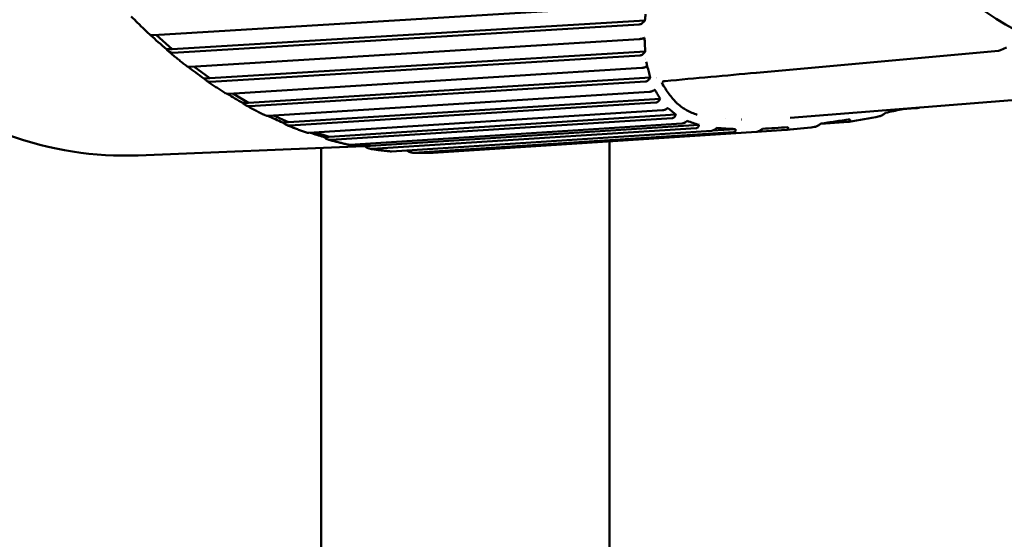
# Model space of a CAD drawing. Header units: millimetres. Extents: x 0 to 4686, y -120 to 1682.
# Tile 127 of 256: x 546 to 563, y 1357 to 1366. Entities that reach past the tile are written whole.
import ezdxf

# ---------------------------------------------------------------- set-up
doc = ezdxf.new("R2010")
doc.units = ezdxf.units.MM
doc.header["$LTSCALE"] = 2
doc.layers.add('Sichtbar (ISO)', color=7, linetype='Continuous', lineweight=50)

msp = doc.modelspace()

# ---------------------------------------------------------------- linework, layer by layer
at = {"layer": 'Sichtbar (ISO)'}
for p, q in [((548.509, 1365.9478), (556.9623, 1366.4613)), ((557.0341, 1366.2065), (548.8344, 1365.7085)), ((556.9359, 1366.1358), (548.8482, 1365.6445)), ((548.5631, 1365.9511), (548.8344, 1365.7085)), ((549.1492, 1365.3996), (556.9318, 1365.8798)), ((548.8344, 1365.7085), (548.7351, 1365.7044)), ((557.0384, 1365.6678), (549.4854, 1365.2018)), ((556.9489, 1365.5989), (549.5026, 1365.1394)), ((563.1683, 1365.6791), (558.9677, 1365.2978)), ((563.3051, 1365.7361), (563.2015, 1365.6882)), ((549.2116, 1365.4034), (549.4854, 1365.2018)), ((557.0746, 1365.4108), (557.0745, 1365.4108)), ((557.0754, 1365.4109), (557.0752, 1365.4109)), ((549.8149, 1364.9327), (556.9821, 1365.3809)), ((549.4854, 1365.2018), (549.3861, 1365.1977)), ((557.1255, 1365.2134), (550.1596, 1364.7779)), ((557.0439, 1365.1467), (550.18, 1364.7175)), ((566.5451, 1365.078), (559.5538, 1364.5143)), ((549.8891, 1364.9374), (550.1596, 1364.7779)), ((550.5014, 1364.5505), (557.1161, 1364.9686)), ((550.1596, 1364.7779), (550.0602, 1364.7738)), ((557.2978, 1364.8471), (550.8522, 1364.4396)), ((557.2257, 1364.7831), (550.8757, 1364.3816)), ((557.5161, 1364.8496), (557.5161, 1364.8496)), ((550.5935, 1364.5563), (550.8522, 1364.4396)), ((551.204, 1364.2554), (557.341, 1364.6467)), ((557.5691, 1364.5725), (551.5585, 1364.1893)), ((561.7309, 1364.6809), (561.4967, 1364.6658)), ((550.8522, 1364.4396), (550.7528, 1364.4355)), ((557.5062, 1364.5117), (551.585, 1364.1341)), ((551.918, 1364.0496), (557.6767, 1364.419)), ((557.9729, 1364.3943), (552.2738, 1364.0287)), ((557.7208, 1364.4621), (557.7204, 1364.4621)), ((557.724, 1364.4606), (557.7236, 1364.4605)), ((558.4244, 1364.5072), (558.4238, 1364.5072)), ((558.7133, 1364.4873), (558.7112, 1364.4872)), ((560.5674, 1364.4455), (560.0819, 1364.4143)), ((551.3263, 1364.2632), (551.5585, 1364.1893)), ((557.9234, 1364.3372), (552.3031, 1363.9767)), ((552.6385, 1363.9345), (558.1863, 1364.2917)), ((558.5728, 1364.2676), (553.025, 1363.9104)), ((553.3606, 1363.9107), (558.9671, 1364.2721)), ((558.6072, 1364.3203), (558.2013, 1364.2942)), ((559.4902, 1364.3059), (558.9704, 1364.2724)), ((551.5585, 1364.1893), (551.4591, 1364.1852)), ((552.1012, 1364.0614), (552.2738, 1364.0287)), ((556.4213, 1327.9221), (556.4213, 1364.108)), ((548.2466, 1363.8652), (552.1598, 1364.0273)), ((551.4213, 1363.9967), (551.4213, 1327.9221)), ((552.2738, 1364.0287), (552.1744, 1364.0246))]:
    msp.add_line(p, q, dxfattribs=at)
msp.add_arc((563.1595, 1365.7789), 0.1, 275.22043, 294.79692, dxfattribs=at)
for centre, major_axis, ratio, start_param, end_param in [((565.9908, 1377.8614), (0.521, -12.5815), 0.6504716, 2.6755025, 6.7512346), ((548.6477, 1365.8344), (-0.5429, 0.4824), 0.055177, 1.2643369, 1.7812272), ((563.1595, 1365.7789), (0.0419, -0.0908), 0.1361199, 0.0000007, 0.0002227), ((558.955, 1377.57), (0.5172, -12.4893), 0.6504716, 5.9834405, 5.983446), ((549.2928, 1365.3096), (-0.5656, 0.4136), 0.0513334, 1.2762978, 1.7739747), ((558.2848, 1377.5423), (0.5172, -12.4893), 0.6504716, 6.0905145, 6.09052), ((557.3605, 1365.0378), (-0.104, -0.1137), 0.6112212, 4.3292003, 4.3294187), ((549.9619, 1364.8667), (-0.5843, 0.3419), 0.0460837, 1.2973927, 1.7666679), ((558.1709, 1377.5376), (0.5234, -12.6392), 0.6504716, 6.126157, 6.1261712), ((550.6506, 1364.5089), (-0.5991, 0.2681), 0.0392415, 1.3290177, 1.7596816), ((551.3542, 1364.2386), (-0.6098, 0.1924), 0.0307459, 1.377446, 1.7535041), ((552.0677, 1364.0576), (-0.6163, 0.1156), 0.020731, 1.4791085, 1.7486841)]:
    msp.add_ellipse(centre, major_axis=major_axis, ratio=ratio, start_param=start_param, end_param=end_param, dxfattribs=at)
for points, knots in [([(547.1502, 1390.3425), (546.2315, 1390.3045), (545.3227, 1390.0427), (543.6111, 1389.099), (542.8096, 1388.413), (541.3918, 1386.6817), (540.7778, 1385.6322), (539.8041, 1383.2794), (539.4453, 1381.9757), (539.0193, 1379.2482), (538.952, 1377.8249), (539.1152, 1375.0019), (539.3456, 1373.6027), (540.0815, 1370.9683), (540.587, 1369.7336), (541.8246, 1367.5535), (542.5566, 1366.6085), (544.1744, 1365.109), (545.0599, 1364.5532), (546.7226, 1363.9546), (547.4876, 1363.8338), (548.2466, 1363.8652)], [4.7799625, 4.7799625, 4.7799625, 4.7799625, 5.0935584, 5.0935584, 5.4108132, 5.4108132, 5.7319747, 5.7319747, 6.0540001, 6.0540001, 6.3759144, 6.3759144, 6.6977438, 6.6977438, 7.0196847, 7.0196847, 7.3416854, 7.3416854, 7.6624696, 7.6624696, 7.9215552, 7.9215552, 7.9215552, 7.9215552]), ([(548.1265, 1366.2735), (548.1479, 1366.2516), (548.1693, 1366.2298), (548.2123, 1366.1866), (548.2339, 1366.1651), (548.2772, 1366.1223), (548.2989, 1366.1011), (548.3424, 1366.0589), (548.3642, 1366.038), (548.4079, 1365.9964), (548.4298, 1365.9757), (548.4518, 1365.9552)], [1.011697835, 1.011697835, 1.011697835, 1.011697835, 1.020340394, 1.020340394, 1.028982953, 1.028982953, 1.037625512, 1.037625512, 1.046268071, 1.046268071, 1.05491063, 1.05491063, 1.05491063, 1.05491063]), ([(557.0343, 1366.2067), (557.0357, 1366.2244), (557.0373, 1366.2421), (557.0405, 1366.2775), (557.0421, 1366.2952), (557.0436, 1366.3129)], [0, 0, 0, 0, 0.012498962, 0.012498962, 0.024951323, 0.024951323, 0.024951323, 0.024951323]), ([(556.9359, 1366.1358), (556.9446, 1366.1363), (556.9531, 1366.1385), (556.9704, 1366.1452), (556.9792, 1366.1502), (557.0053, 1366.169), (557.0212, 1366.1866), (557.0343, 1366.2067)], [0.000001, 0.000001, 0.000001, 0.000001, 0.003421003, 0.003421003, 0.007406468, 0.007406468, 0.016081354, 0.016081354, 0.016081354, 0.016081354]), ([(548.509, 1365.9478), (548.5081, 1365.9478), (548.5072, 1365.9477), (548.5064, 1365.9477), (548.4896, 1365.947), (548.4741, 1365.9478), (548.459, 1365.9509), (548.4546, 1365.9529), (548.452, 1365.9552)], [0.143052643, 0.143052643, 0.143052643, 0.143052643, 0.143393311, 0.143393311, 0.143393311, 0.150034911, 0.150034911, 0.154662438, 0.154662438, 0.154662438, 0.154662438]), ([(557.0266, 1365.9046), (557.0232, 1365.9028), (557.0194, 1365.901), (557.0113, 1365.8975), (557.007, 1365.8958), (556.9957, 1365.8918), (556.9886, 1365.8896), (556.9737, 1365.8858), (556.9662, 1365.8842), (556.9491, 1365.8813), (556.94, 1365.8803), (556.9318, 1365.8798)], [0.000002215, 0.000002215, 0.000002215, 0.000002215, 0.001651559, 0.001651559, 0.003241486, 0.003241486, 0.005518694, 0.005518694, 0.007867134, 0.007867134, 0.011071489, 0.011071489, 0.011071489, 0.011071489]), ([(557.0266, 1365.9046), (557.0286, 1365.8649), (557.0306, 1365.8251), (557.0347, 1365.7461), (557.0367, 1365.7069), (557.0385, 1365.6675)], [-0.062559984, -0.062559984, -0.062559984, -0.062559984, -0.031101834, -0.031101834, -0.000069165, -0.000069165, -0.000069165, -0.000069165]), ([(548.7351, 1365.7044), (548.7512, 1365.6861), (548.7721, 1365.6683), (548.808, 1365.6492), (548.8287, 1365.6437), (548.8455, 1365.6444), (548.8464, 1365.6445), (548.8473, 1365.6445), (548.8481, 1365.6446)], [0.129222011, 0.129222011, 0.129222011, 0.129222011, 0.13675171, 0.13675171, 0.143393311, 0.143393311, 0.143393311, 0.143733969, 0.143733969, 0.143733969, 0.143733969]), ([(548.7598, 1365.6798), (548.7818, 1365.661), (548.8039, 1365.6423), (548.8481, 1365.6052), (548.8703, 1365.5868), (548.9147, 1365.5503), (548.937, 1365.5321), (548.9817, 1365.4962), (549.004, 1365.4783), (549.0489, 1365.4429), (549.0714, 1365.4253), (549.0939, 1365.4079)], [1.09481552, 1.09481552, 1.09481552, 1.09481552, 1.103279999, 1.103279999, 1.111744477, 1.111744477, 1.120208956, 1.120208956, 1.128673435, 1.128673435, 1.137137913, 1.137137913, 1.137137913, 1.137137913]), ([(556.9489, 1365.5989), (556.9573, 1365.5994), (556.9655, 1365.6015), (556.9818, 1365.6081), (556.99, 1365.6131), (557.0138, 1365.6314), (557.0277, 1365.6484), (557.0385, 1365.6675)], [0.000001, 0.000001, 0.000001, 0.000001, 0.003329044, 0.003329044, 0.007171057, 0.007171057, 0.01548845, 0.01548845, 0.01548845, 0.01548845]), ([(549.1492, 1365.3996), (549.1484, 1365.3995), (549.1475, 1365.3995), (549.1466, 1365.3994), (549.1298, 1365.3988), (549.1142, 1365.4), (549.1005, 1365.404), (549.0969, 1365.4058), (549.0941, 1365.408)], [0.143052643, 0.143052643, 0.143052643, 0.143052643, 0.143393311, 0.143393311, 0.143393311, 0.150034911, 0.150034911, 0.153426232, 0.153426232, 0.153426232, 0.153426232]), ([(557.0747, 1365.4106), (557.0713, 1365.4083), (557.0675, 1365.4061), (557.0593, 1365.4017), (557.0548, 1365.3996), (557.0433, 1365.3946), (557.0362, 1365.3919), (557.021, 1365.3873), (557.0135, 1365.3854), (556.9975, 1365.3823), (556.9894, 1365.3813), (556.9821, 1365.3809)], [0.000050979, 0.000050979, 0.000050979, 0.000050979, 0.001695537, 0.001695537, 0.00333713, 0.00333713, 0.005679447, 0.005679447, 0.008091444, 0.008091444, 0.010966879, 0.010966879, 0.010966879, 0.010966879]), ([(557.1255, 1365.2134), (557.117, 1365.2465), (557.1085, 1365.2797), (557.0918, 1365.3455), (557.0836, 1365.3782), (557.0749, 1365.4108)], [0.000014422, 0.000014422, 0.000014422, 0.000014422, 0.030355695, 0.030355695, 0.060380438, 0.060380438, 0.060380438, 0.060380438]), ([(549.3861, 1365.1977), (549.4032, 1365.1799), (549.425, 1365.1625), (549.4621, 1365.1439), (549.4831, 1365.1386), (549.4999, 1365.1393), (549.5008, 1365.1393), (549.5017, 1365.1394), (549.5025, 1365.1394)], [0.129222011, 0.129222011, 0.129222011, 0.129222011, 0.13675171, 0.13675171, 0.143393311, 0.143393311, 0.143393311, 0.143733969, 0.143733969, 0.143733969, 0.143733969]), ([(549.4228, 1365.1658), (549.4452, 1365.1501), (549.4677, 1365.1345), (549.5128, 1365.1037), (549.5354, 1365.0884), (549.5807, 1365.0581), (549.6034, 1365.0431), (549.6488, 1365.0133), (549.6716, 1364.9986), (549.7171, 1364.9694), (549.74, 1364.955), (549.7628, 1364.9407)], [1.177942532, 1.177942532, 1.177942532, 1.177942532, 1.186227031, 1.186227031, 1.194511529, 1.194511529, 1.202796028, 1.202796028, 1.211080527, 1.211080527, 1.219365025, 1.219365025, 1.219365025, 1.219365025]), ([(557.0439, 1365.1467), (557.0515, 1365.1472), (557.0587, 1365.149), (557.0729, 1365.1546), (557.08, 1365.1588), (557.1002, 1365.1742), (557.1117, 1365.1886), (557.1206, 1365.2047)], [0.000001, 0.000001, 0.000001, 0.000001, 0.002978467, 0.002978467, 0.006363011, 0.006363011, 0.013664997, 0.013664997, 0.013664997, 0.013664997]), ([(557.1255, 1365.2134), (557.1247, 1365.2119), (557.1239, 1365.2105), (557.1222, 1365.2075), (557.1214, 1365.2061), (557.1206, 1365.2047)], [-0.0013472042, -0.0013472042, -0.0013472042, -0.0013472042, -0.0006727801, -0.0006727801, -0.0000060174, -0.0000060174, -0.0000060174, -0.0000060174]), ([(557.5764, 1364.7847), (557.5332, 1364.8273), (557.4929, 1364.8755), (557.4537, 1364.928), (557.4091, 1364.9877), (557.366, 1365.0529), (557.3265, 1365.1259)], [0.86579589, 0.86579589, 0.86579589, 0.86579589, 0.92857143, 0.92857143, 0.92857143, 0.99992546, 0.99992546, 0.99992546, 0.99992546]), ([(549.8149, 1364.9327), (549.814, 1364.9327), (549.8131, 1364.9326), (549.8123, 1364.9326), (549.7955, 1364.9319), (549.7797, 1364.9337), (549.7677, 1364.9381), (549.7652, 1364.9393), (549.763, 1364.9407)], [0.1430526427, 0.1430526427, 0.1430526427, 0.1430526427, 0.1433933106, 0.1433933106, 0.1433933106, 0.1500349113, 0.1500349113, 0.152052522, 0.152052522, 0.152052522, 0.152052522]), ([(557.1993, 1364.9978), (557.1936, 1364.9939), (557.1872, 1364.9901), (557.1732, 1364.9831), (557.1659, 1364.98), (557.1509, 1364.9749), (557.1437, 1364.9729), (557.1294, 1364.9699), (557.1225, 1364.969), (557.1161, 1364.9686)], [0.0000143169, 0.0000143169, 0.0000143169, 0.0000143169, 0.0024538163, 0.0024538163, 0.0048785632, 0.0048785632, 0.0072248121, 0.0072248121, 0.0097211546, 0.0097211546, 0.0097211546, 0.0097211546]), ([(557.2078, 1365.0036), (557.2064, 1365.0026), (557.2049, 1365.0017), (557.2021, 1364.9998), (557.2007, 1364.9988), (557.1994, 1364.9979)], [0.0000263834, 0.0000263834, 0.0000263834, 0.0000263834, 0.0006322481, 0.0006322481, 0.001224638, 0.001224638, 0.001224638, 0.001224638]), ([(557.2978, 1364.8471), (557.2824, 1364.8732), (557.2672, 1364.8993), (557.2373, 1364.9515), (557.2225, 1364.9775), (557.2078, 1365.0036)], [0, 0, 0, 0, 0.029069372, 0.029069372, 0.05808792, 0.05808792, 0.05808792, 0.05808792]), ([(550.0602, 1364.7738), (550.0783, 1364.7565), (550.1011, 1364.7397), (550.1391, 1364.7218), (550.1605, 1364.7166), (550.1773, 1364.7173), (550.1782, 1364.7174), (550.179, 1364.7174), (550.1799, 1364.7175)], [0.129222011, 0.129222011, 0.129222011, 0.129222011, 0.13675171, 0.13675171, 0.143393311, 0.143393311, 0.143393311, 0.143733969, 0.143733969, 0.143733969, 0.143733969]), ([(550.1109, 1364.7355), (550.1337, 1364.7229), (550.1565, 1364.7104), (550.2021, 1364.6858), (550.2249, 1364.6736), (550.2707, 1364.6495), (550.2936, 1364.6376), (550.3395, 1364.6141), (550.3624, 1364.6024), (550.4084, 1364.5795), (550.4315, 1364.5681), (550.4545, 1364.5569)], [1.261059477, 1.261059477, 1.261059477, 1.261059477, 1.269170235, 1.269170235, 1.277280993, 1.277280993, 1.285391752, 1.285391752, 1.29350251, 1.29350251, 1.301613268, 1.301613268, 1.301613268, 1.301613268]), ([(557.2257, 1364.7831), (557.2326, 1364.7835), (557.239, 1364.7851), (557.2516, 1364.79), (557.2577, 1364.7936), (557.275, 1364.8071), (557.2845, 1364.8196), (557.2912, 1364.834)], [0.000000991, 0.000000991, 0.000000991, 0.000000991, 0.002703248, 0.002703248, 0.005729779, 0.005729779, 0.012285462, 0.012285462, 0.012285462, 0.012285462]), ([(557.2978, 1364.8471), (557.2967, 1364.8449), (557.2957, 1364.8428), (557.2935, 1364.8384), (557.2923, 1364.8362), (557.2912, 1364.834)], [-0.0020860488, -0.0020860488, -0.0020860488, -0.0020860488, -0.0010811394, -0.0010811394, -0.0000268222, -0.0000268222, -0.0000268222, -0.0000268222]), ([(557.9391, 1364.5698), (557.875, 1364.5914), (557.8135, 1364.617), (557.756, 1364.6493), (557.7302, 1364.6637), (557.7051, 1364.6796), (557.6808, 1364.6968), (557.6508, 1364.7181), (557.622, 1364.7416), (557.5944, 1364.7674), (557.5883, 1364.7731), (557.5823, 1364.7788), (557.5764, 1364.7847)], [0.71428571, 0.71428571, 0.71428571, 0.71428571, 0.78571429, 0.78571429, 0.78571429, 0.81771181, 0.81771181, 0.81771181, 0.85714286, 0.85714286, 0.85714286, 0.86579589, 0.86579589, 0.86579589, 0.86579589]), ([(550.5014, 1364.5505), (550.5005, 1364.5504), (550.4996, 1364.5504), (550.4988, 1364.5503), (550.482, 1364.5496), (550.466, 1364.5519), (550.4559, 1364.5563), (550.4552, 1364.5566), (550.4545, 1364.5569)], [0.1430526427, 0.1430526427, 0.1430526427, 0.1430526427, 0.1433933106, 0.1433933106, 0.1433933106, 0.1500349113, 0.1500349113, 0.1505115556, 0.1505115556, 0.1505115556, 0.1505115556]), ([(557.4183, 1364.6769), (557.4128, 1364.6726), (557.4067, 1364.6687), (557.3934, 1364.6614), (557.3865, 1364.6582), (557.3728, 1364.653), (557.3662, 1364.651), (557.3531, 1364.648), (557.3468, 1364.6471), (557.341, 1364.6467)], [0.0000178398, 0.0000178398, 0.0000178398, 0.0000178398, 0.002321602, 0.002321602, 0.0046135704, 0.0046135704, 0.0068013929, 0.0068013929, 0.0090947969, 0.0090947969, 0.0090947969, 0.0090947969]), ([(557.4316, 1364.6864), (557.4293, 1364.6848), (557.4271, 1364.6832), (557.4227, 1364.68), (557.4205, 1364.6785), (557.4184, 1364.677)], [0.0000357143, 0.0000357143, 0.0000357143, 0.0000357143, 0.0009323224, 0.0009323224, 0.0018274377, 0.0018274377, 0.0018274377, 0.0018274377]), ([(557.5691, 1364.5725), (557.5455, 1364.5915), (557.5223, 1364.6104), (557.4765, 1364.6483), (557.4538, 1364.6674), (557.4316, 1364.6864)], [0.0000041, 0.0000041, 0.0000041, 0.0000041, 0.027638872, 0.027638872, 0.055509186, 0.055509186, 0.055509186, 0.055509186]), ([(557.5062, 1364.5117), (557.5123, 1364.512), (557.518, 1364.5134), (557.5289, 1364.5176), (557.534, 1364.5207), (557.548, 1364.5318), (557.5558, 1364.5422), (557.5614, 1364.555)], [0.000001, 0.000001, 0.000001, 0.000001, 0.002414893, 0.002414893, 0.005070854, 0.005070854, 0.01053238, 0.01053238, 0.01053238, 0.01053238]), ([(557.5691, 1364.5725), (557.5678, 1364.5696), (557.5665, 1364.5667), (557.564, 1364.5608), (557.5627, 1364.5579), (557.5614, 1364.555)], [-0.002822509, -0.002822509, -0.002822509, -0.002822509, -0.0014111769, -0.0014111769, -0.0000020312, -0.0000020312, -0.0000020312, -0.0000020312]), ([(561.1927, 1364.5907), (561.1758, 1364.577), (561.1576, 1364.565), (561.1312, 1364.5521), (561.1228, 1364.5486), (561.1109, 1364.545), (561.1073, 1364.544), (561.1037, 1364.5433)], [0.000026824, 0.000026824, 0.000026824, 0.000026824, 0.006628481, 0.006628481, 0.00968455, 0.00968455, 0.011044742, 0.011044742, 0.011044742, 0.011044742]), ([(561.1927, 1364.5907), (561.1954, 1364.5928), (561.1981, 1364.5949), (561.2034, 1364.5991), (561.206, 1364.6011), (561.2086, 1364.6032)], [-0.0021417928, -0.0021417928, -0.0021417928, -0.0021417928, -0.0010884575, -0.0010884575, -0.0000828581, -0.0000828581, -0.0000828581, -0.0000828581]), ([(561.5339, 1364.6739), (561.5151, 1364.6698), (561.4964, 1364.6658), (561.3879, 1364.6422), (561.2982, 1364.6227), (561.2086, 1364.6032)], [0.023094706, 0.023094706, 0.023094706, 0.023094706, 0.029143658, 0.029143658, 0.058120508, 0.058120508, 0.058120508, 0.058120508]), ([(561.7309, 1364.6809), (561.7373, 1364.6813), (561.7431, 1364.6823), (561.7524, 1364.6857), (561.7558, 1364.6881), (561.7579, 1364.6915), (561.758, 1364.6917), (561.7582, 1364.692)], [0.0000009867, 0.0000009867, 0.0000009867, 0.0000009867, 0.0025393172, 0.0025393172, 0.0050238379, 0.0050238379, 0.0052151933, 0.0052151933, 0.0052151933, 0.0052151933]), ([(550.7528, 1364.4355), (550.7718, 1364.419), (550.7955, 1364.4029), (550.8346, 1364.3857), (550.8562, 1364.3808), (550.873, 1364.3815), (550.8739, 1364.3815), (550.8748, 1364.3816), (550.8756, 1364.3816)], [0.129222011, 0.129222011, 0.129222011, 0.129222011, 0.13675171, 0.13675171, 0.143393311, 0.143393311, 0.143393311, 0.143733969, 0.143733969, 0.143733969, 0.143733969]), ([(550.8195, 1364.3923), (550.8424, 1364.3828), (550.8653, 1364.3734), (550.9112, 1364.3549), (550.9342, 1364.3458), (550.9801, 1364.3278), (551.0031, 1364.319), (551.0492, 1364.3015), (551.0722, 1364.293), (551.1184, 1364.2761), (551.1415, 1364.2678), (551.1646, 1364.2597)], [1.344141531, 1.344141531, 1.344141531, 1.344141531, 1.35209496, 1.35209496, 1.360048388, 1.360048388, 1.368001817, 1.368001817, 1.375955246, 1.375955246, 1.383908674, 1.383908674, 1.383908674, 1.383908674]), ([(557.7483, 1364.4493), (557.743, 1364.4449), (557.7371, 1364.4409), (557.7246, 1364.4336), (557.7181, 1364.4304), (557.7055, 1364.4252), (557.6994, 1364.4232), (557.6876, 1364.4203), (557.6819, 1364.4194), (557.6767, 1364.419)], [0.0000454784, 0.0000454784, 0.0000454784, 0.0000454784, 0.0022120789, 0.0022120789, 0.0043931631, 0.0043931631, 0.0064253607, 0.0064253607, 0.0085086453, 0.0085086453, 0.0085086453, 0.0085086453]), ([(557.7667, 1364.4633), (557.7629, 1364.4604), (557.759, 1364.4575), (557.7528, 1364.4528), (557.7504, 1364.451), (557.7483, 1364.4493)], [0.0001086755, 0.0001086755, 0.0001086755, 0.0001086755, 0.0016287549, 0.0016287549, 0.0025473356, 0.0025473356, 0.0025473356, 0.0025473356]), ([(557.9729, 1364.3943), (557.9363, 1364.4055), (557.9013, 1364.4169), (557.8327, 1364.4399), (557.7992, 1364.4516), (557.7667, 1364.4633)], [0.000016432, 0.000016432, 0.000016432, 0.000016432, 0.025770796, 0.025770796, 0.052376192, 0.052376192, 0.052376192, 0.052376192]), ([(557.9666, 1364.3736), (557.9675, 1364.3772), (557.9686, 1364.3806), (557.9707, 1364.3875), (557.9718, 1364.3909), (557.9729, 1364.3943)], [0.0000236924, 0.0000236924, 0.0000236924, 0.0000236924, 0.0017144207, 0.0017144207, 0.0033631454, 0.0033631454, 0.0033631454, 0.0033631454]), ([(560.0612, 1364.3991), (560.0447, 1364.387), (560.0283, 1364.3771), (560.0054, 1364.3666), (559.9979, 1364.3636), (559.9855, 1364.36), (559.9805, 1364.3589), (559.9757, 1364.3583)], [0.000004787, 0.000004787, 0.000004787, 0.000004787, 0.006203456, 0.006203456, 0.009226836, 0.009226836, 0.011335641, 0.011335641, 0.011335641, 0.011335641]), ([(560.0612, 1364.3991), (560.065, 1364.4019), (560.0688, 1364.4046), (560.0763, 1364.4102), (560.0801, 1364.4129), (560.0838, 1364.4157)], [-0.0028207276, -0.0028207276, -0.0028207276, -0.0028207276, -0.0014120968, -0.0014120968, -0.0000002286, -0.0000002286, -0.0000002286, -0.0000002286]), ([(560.5877, 1364.4896), (560.503, 1364.4772), (560.4185, 1364.4649), (560.2505, 1364.4402), (560.1671, 1364.428), (560.0838, 1364.4157)], [0.000038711, 0.000038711, 0.000038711, 0.000038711, 0.027918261, 0.027918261, 0.055542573, 0.055542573, 0.055542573, 0.055542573]), ([(560.5674, 1364.4455), (560.5734, 1364.4459), (560.5788, 1364.4469), (560.5875, 1364.4504), (560.5909, 1364.4527), (560.5952, 1364.4587), (560.5962, 1364.4622), (560.5961, 1364.4701), (560.5949, 1364.4743), (560.5928, 1364.4789)], [0.000001, 0.000001, 0.000001, 0.000001, 0.0023680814, 0.0023680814, 0.0046250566, 0.0046250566, 0.006846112, 0.006846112, 0.009079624, 0.009079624, 0.009079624, 0.009079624]), ([(560.5877, 1364.4896), (560.5885, 1364.4878), (560.5893, 1364.486), (560.5909, 1364.4824), (560.5918, 1364.4806), (560.5928, 1364.4789)], [-0.0018210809, -0.0018210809, -0.0018210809, -0.0018210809, -0.0009254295, -0.0009254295, -0.0000179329, -0.0000179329, -0.0000179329, -0.0000179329]), ([(551.204, 1364.2554), (551.2031, 1364.2554), (551.2023, 1364.2553), (551.2014, 1364.2553), (551.1877, 1364.2547), (551.1744, 1364.2565), (551.1646, 1364.2597)], [0.1430526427, 0.1430526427, 0.1430526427, 0.1430526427, 0.1433933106, 0.1433933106, 0.1433933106, 0.1488263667, 0.1488263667, 0.1488263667, 0.1488263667]), ([(557.9234, 1364.3372), (557.9287, 1364.3376), (557.9336, 1364.3386), (557.9426, 1364.3422), (557.9467, 1364.3447), (557.9577, 1364.3539), (557.9633, 1364.3626), (557.9666, 1364.3736)], [0.000001, 0.000001, 0.000001, 0.000001, 0.0020890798, 0.0020890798, 0.0043222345, 0.0043222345, 0.0089410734, 0.0089410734, 0.0089410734, 0.0089410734]), ([(558.2552, 1364.3214), (558.2495, 1364.3172), (558.2435, 1364.3133), (558.2314, 1364.3062), (558.2252, 1364.303), (558.2133, 1364.2978), (558.2075, 1364.2958), (558.1964, 1364.2929), (558.1912, 1364.292), (558.1863, 1364.2917)], [0.0000178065, 0.0000178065, 0.0000178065, 0.0000178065, 0.0021482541, 0.0021482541, 0.0042475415, 0.0042475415, 0.0062181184, 0.0062181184, 0.008155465, 0.008155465, 0.008155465, 0.008155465]), ([(558.2815, 1364.3406), (558.2771, 1364.3374), (558.2727, 1364.3342), (558.264, 1364.3278), (558.2596, 1364.3246), (558.2552, 1364.3214)], [0.0000024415, 0.0000024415, 0.0000024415, 0.0000024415, 0.0016470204, 0.0016470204, 0.0032750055, 0.0032750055, 0.0032750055, 0.0032750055]), ([(558.6072, 1364.3203), (558.5488, 1364.3234), (558.4924, 1364.3266), (558.3837, 1364.3334), (558.3316, 1364.3369), (558.2815, 1364.3406)], [0.0000105, 0.0000105, 0.0000105, 0.0000105, 0.025036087, 0.025036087, 0.05006168, 0.05006168, 0.05006168, 0.05006168]), ([(558.5728, 1364.2676), (558.5777, 1364.2679), (558.5821, 1364.2688), (558.59, 1364.2719), (558.5934, 1364.2741), (558.5991, 1364.2797), (558.6013, 1364.2831), (558.6045, 1364.2908), (558.6053, 1364.2951), (558.6057, 1364.2996)], [0.000001, 0.000001, 0.000001, 0.000001, 0.0019353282, 0.0019353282, 0.0039028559, 0.0039028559, 0.0059989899, 0.0059989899, 0.0081364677, 0.0081364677, 0.0081364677, 0.0081364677]), ([(558.6057, 1364.2996), (558.606, 1364.303), (558.6062, 1364.3064), (558.6067, 1364.3133), (558.6069, 1364.3168), (558.6072, 1364.3203)], [0.0000075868, 0.0000075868, 0.0000075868, 0.0000075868, 0.0016355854, 0.0016355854, 0.0032801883, 0.0032801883, 0.0032801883, 0.0032801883]), ([(559.0447, 1364.3064), (559.0304, 1364.2961), (559.0162, 1364.2879), (558.9965, 1364.2792), (558.9901, 1364.2769), (558.978, 1364.2735), (558.9723, 1364.2725), (558.9671, 1364.2721)], [0.000024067, 0.000024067, 0.000024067, 0.000024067, 0.005316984, 0.005316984, 0.007886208, 0.007886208, 0.010288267, 0.010288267, 0.010288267, 0.010288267]), ([(559.0719, 1364.3257), (559.0674, 1364.3225), (559.063, 1364.3194), (559.0539, 1364.313), (559.0493, 1364.3097), (559.0447, 1364.3064)], [0.0000786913, 0.0000786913, 0.0000786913, 0.0000786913, 0.0017274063, 0.0017274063, 0.0034181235, 0.0034181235, 0.0034181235, 0.0034181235]), ([(559.5145, 1364.3543), (559.4383, 1364.3494), (559.3625, 1364.3445), (559.2149, 1364.335), (559.1429, 1364.3303), (559.0719, 1364.3257)], [0.000097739, 0.000097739, 0.000097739, 0.000097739, 0.026669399, 0.026669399, 0.052448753, 0.052448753, 0.052448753, 0.052448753]), ([(559.4902, 1364.3059), (559.4956, 1364.3063), (559.5004, 1364.3073), (559.5087, 1364.3105), (559.5119, 1364.3128), (559.5169, 1364.3185), (559.5185, 1364.322), (559.5199, 1364.3299), (559.5196, 1364.3342), (559.5184, 1364.3391)], [0.000001, 0.000001, 0.000001, 0.000001, 0.00212072, 0.00212072, 0.0041883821, 0.0041883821, 0.006331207, 0.006331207, 0.0084592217, 0.0084592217, 0.0084592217, 0.0084592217]), ([(559.5145, 1364.3543), (559.515, 1364.3518), (559.5156, 1364.3493), (559.5167, 1364.3441), (559.5172, 1364.3415), (559.5184, 1364.3391)], [-0.0024838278, -0.0024838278, -0.0024838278, -0.0024838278, -0.0012875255, -0.0012875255, -0.000044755, -0.000044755, -0.000044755, -0.000044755]), ([(551.4591, 1364.1852), (551.479, 1364.1695), (551.5036, 1364.1542), (551.5436, 1364.1379), (551.5656, 1364.1333), (551.5824, 1364.134), (551.5832, 1364.134), (551.5841, 1364.1341), (551.585, 1364.1341)], [0.129222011, 0.129222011, 0.129222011, 0.129222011, 0.13675171, 0.13675171, 0.143393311, 0.143393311, 0.143393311, 0.143733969, 0.143733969, 0.143733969, 0.143733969]), ([(551.5433, 1364.1391), (551.5662, 1364.1326), (551.5892, 1364.1262), (551.6351, 1364.1137), (551.6581, 1364.1076), (551.7041, 1364.0957), (551.7271, 1364.0898), (551.7731, 1364.0784), (551.7961, 1364.0729), (551.8422, 1364.062), (551.8653, 1364.0567), (551.8883, 1364.0516)], [1.427160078, 1.427160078, 1.427160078, 1.427160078, 1.434984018, 1.434984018, 1.442807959, 1.442807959, 1.450631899, 1.450631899, 1.458455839, 1.458455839, 1.466279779, 1.466279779, 1.466279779, 1.466279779]), ([(551.918, 1364.0496), (551.9172, 1364.0496), (551.9163, 1364.0495), (551.9154, 1364.0495), (551.906, 1364.0491), (551.8966, 1364.05), (551.8885, 1364.0517)], [0.1430526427, 0.1430526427, 0.1430526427, 0.1430526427, 0.1433933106, 0.1433933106, 0.1433933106, 0.1471341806, 0.1471341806, 0.1471341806, 0.1471341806]), ([(552.1744, 1364.0246), (552.1951, 1364.0098), (552.2205, 1363.9954), (552.2614, 1363.9801), (552.2837, 1363.9758), (552.3005, 1363.9765), (552.3013, 1363.9766), (552.3022, 1363.9766), (552.3031, 1363.9767)], [0.129222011, 0.129222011, 0.129222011, 0.129222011, 0.13675171, 0.13675171, 0.143393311, 0.143393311, 0.143393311, 0.143733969, 0.143733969, 0.143733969, 0.143733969]), ([(552.2768, 1363.978), (552.2997, 1363.9744), (552.3226, 1363.971), (552.3684, 1363.9644), (552.3914, 1363.9613), (552.4372, 1363.9552), (552.4602, 1363.9523), (552.506, 1363.9468), (552.529, 1363.9442), (552.5749, 1363.9393), (552.5979, 1363.9369), (552.6208, 1363.9347)], [1.510086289, 1.510086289, 1.510086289, 1.510086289, 1.517819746, 1.517819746, 1.525553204, 1.525553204, 1.533286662, 1.533286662, 1.54102012, 1.54102012, 1.548753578, 1.548753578, 1.548753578, 1.548753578]), ([(552.6385, 1363.9345), (552.6376, 1363.9344), (552.6368, 1363.9344), (552.6359, 1363.9343), (552.6308, 1363.9341), (552.6258, 1363.9343), (552.6209, 1363.9348)], [0.1430526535, 0.1430526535, 0.1430526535, 0.1430526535, 0.1433933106, 0.1433933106, 0.1433933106, 0.1453964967, 0.1453964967, 0.1453964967, 0.1453964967]), ([(552.8992, 1363.9513), (552.9196, 1363.9388), (552.9432, 1363.927), (552.9831, 1363.9135), (553.0056, 1363.9095), (553.0224, 1363.9102), (553.0233, 1363.9103), (553.0241, 1363.9103), (553.025, 1363.9104)], [0.129856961, 0.129856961, 0.129856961, 0.129856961, 0.13675171, 0.13675171, 0.143393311, 0.143393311, 0.143393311, 0.143733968, 0.143733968, 0.143733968, 0.143733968]), ([(553.0142, 1363.9102), (553.037, 1363.9095), (553.0599, 1363.909), (553.1056, 1363.9083), (553.1284, 1363.908), (553.1741, 1363.9078), (553.1969, 1363.9078), (553.2426, 1363.9081), (553.2654, 1363.9084), (553.3111, 1363.9093), (553.3339, 1363.9099), (553.3567, 1363.9105)], [1.592896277, 1.592896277, 1.592896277, 1.592896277, 1.600587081, 1.600587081, 1.608277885, 1.608277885, 1.615968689, 1.615968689, 1.623659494, 1.623659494, 1.631350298, 1.631350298, 1.631350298, 1.631350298]), ([(553.3606, 1363.9107), (553.3597, 1363.9107), (553.3588, 1363.9106), (553.3579, 1363.9106), (553.3575, 1363.9106), (553.3571, 1363.9106), (553.3567, 1363.9106)], [0.14305264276, 0.14305264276, 0.14305264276, 0.14305264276, 0.14339331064, 0.14339331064, 0.14339331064, 0.14355658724, 0.14355658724, 0.14355658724, 0.14355658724])]:
    msp.add_open_spline(points, degree=3, knots=knots, dxfattribs=at)
for points in [[(563.1687, 1365.679), (563.1685, 1365.679), (563.1684, 1365.679), (563.1683, 1365.679)], [(557.0749, 1365.4108), (557.0677, 1365.4353), (557.0618, 1365.4611), (557.0572, 1365.4886)], [(558.9633, 1365.2976), (558.4366, 1365.25), (557.911, 1365.2022), (557.3876, 1365.1537)], [(557.3389, 1365.1419), (557.3376, 1365.141), (557.3363, 1365.1402), (557.3349, 1365.1393)], [(557.3601, 1365.1498), (557.3522, 1365.1483), (557.3446, 1365.1453), (557.3389, 1365.1419)], [(557.3878, 1365.1537), (557.3799, 1365.1529), (557.3705, 1365.1517), (557.3601, 1365.1498)], [(561.7953, 1364.695), (561.7778, 1364.6908), (561.7602, 1364.6866), (561.7427, 1364.6825)], [(561.1037, 1364.5433), (560.9265, 1364.508), (560.7498, 1364.4756), (560.5743, 1364.4463)], [(559.9757, 1364.3583), (559.8122, 1364.3377), (559.6504, 1364.3202), (559.4918, 1364.3061)]]:
    msp.add_open_spline(points, degree=3, dxfattribs=at)

doc.saveas('drawing.dxf')
